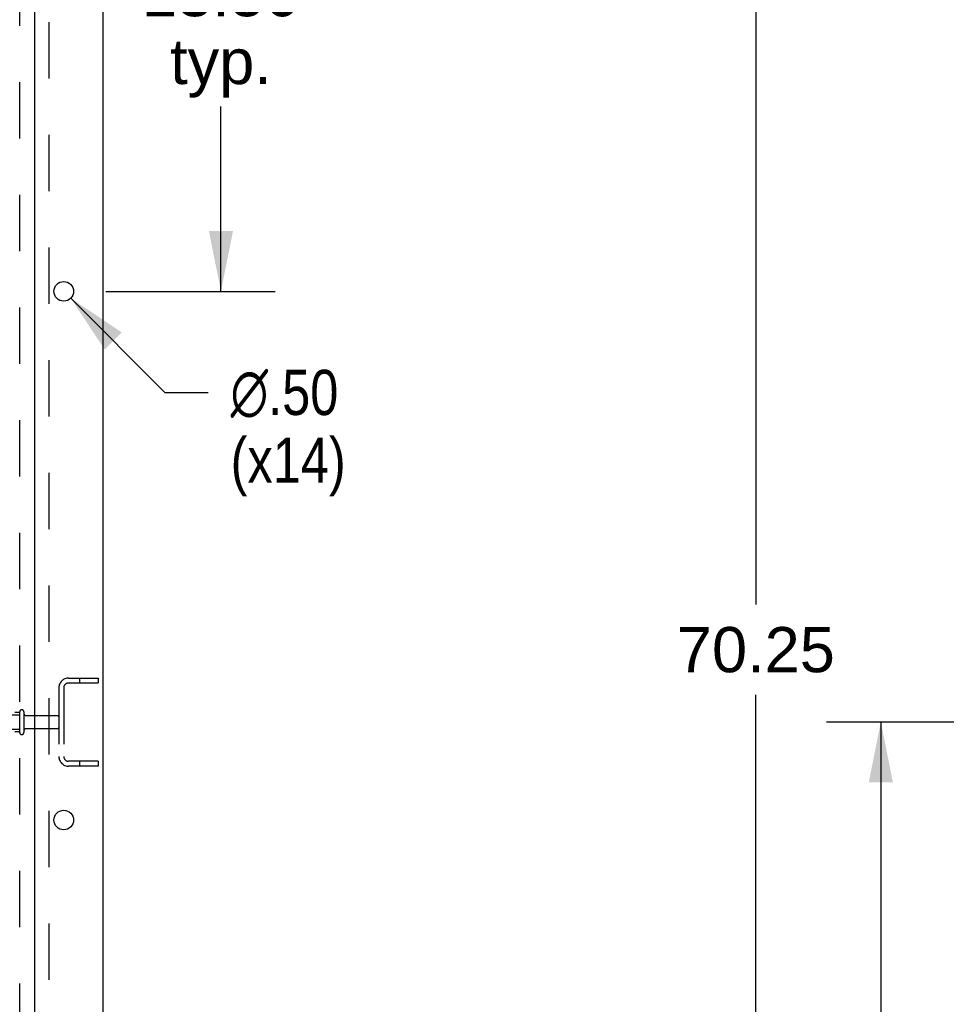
# Model space of a CAD drawing. Header units: inches. Extents: x 0 to 262, y 0 to 169.
# Tile 99 of 105: x 154 to 177, y 79 to 105. Entities that reach past the tile are written whole.
import ezdxf

# ---------------------------------------------------------------- set-up
doc = ezdxf.new("R2010")
doc.units = ezdxf.units.IN
doc.header["$LTSCALE"] = 14.384615
doc.header["$MEASUREMENT"] = 0
doc.linetypes.add('HIDDEN', pattern=[0.2, 0.1, -0.1])
doc.layers.get('0').update_dxf_attribs({"linetype": 'CONTINUOUS'})
for name, color, linetype in [('DEFAULT_2', 8, 'HIDDEN'), ('DIMENSIONS', 7, 'CONTINUOUS'), ('SUBPANEL', 7, 'CONTINUOUS')]:
    doc.layers.add(name, color=color, linetype=linetype)
doc.styles.get("Standard").update_dxf_attribs({"font": 'arial.ttf'})
doc.styles.add('TEXTSTYLE_1', font='gdt', dxfattribs={"width": 0.8})
doc.dimstyles.new('DIMSTYLE_1', dxfattribs={"dimtxt": 1.153846, "dimasz": 1.538462, "dimexe": 0.09, "dimexo": 0.07, "dimgap": 0.0375, "dimtad": 0, "dimtih": 1, "dimtoh": 1, "dimzin": 4, "dimdsep": 46, "dimtxsty": 'Standard', "dimblk": '_FILLED', "dimblk1": '_FILLED', "dimblk2": '_FILLED', "dimcen": 0.09, "dimadec": 3, "dimazin": 1, "dimtfac": 1, "dimtdec": 3, "dimtofl": 0, "dimtmove": 0, "dimatfit": 3, "dimldrblk": '_FILLED', "dimfxl": 0, "dimtolj": 1, "dimtzin": 4, "dimarcsym": 0})
doc.dimstyles.new('DIMSTYLE_2', dxfattribs={"dimtxt": 1.153846, "dimasz": 1.538462, "dimexe": 0.09, "dimexo": 0.07, "dimgap": 0.09, "dimtad": 0, "dimtih": 1, "dimtoh": 1, "dimzin": 4, "dimdsep": 46, "dimtxsty": 'Standard', "dimblk": '_FILLED', "dimblk1": '_FILLED', "dimblk2": '_FILLED', "dimcen": 0.09, "dimadec": 3, "dimazin": 1, "dimtfac": 1, "dimtdec": 3, "dimtofl": 0, "dimtmove": 0, "dimatfit": 1, "dimldrblk": '_FILLED', "dimfxl": 0, "dimtolj": 1, "dimtzin": 4, "dimarcsym": 0})

# ---------------------------------------------------------------- blocks, each defined once
blk = doc.blocks.new('_FILLED')
at = {"color": 0, "linetype": 'ByBlock'}
blk.add_solid([(0, 0), (-1, 0.2), (-1, -0.2)], dxfattribs=at)
blk = doc.blocks.new('*D2')
at = {"layer": 'DIMENSIONS', "color": 2, "linetype": 'Continuous'}
for p, q in [((182.13, 86.694), (174.43, 86.694)), ((175.815, 86.694), (175.815, 70.285)), ((175.815, 51.569), (175.815, 67.977)), ((182.13, 51.569), (174.43, 51.569))]:
    blk.add_line(p, q, dxfattribs=at)
at = {"layer": 'DIMENSIONS', "color": 2, "linetype": 'Continuous', "xscale": 1.5384615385, "yscale": 1.5384615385, "zscale": 1.5384615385}
for p, rotation in [((175.815, 86.694), 90), ((175.815, 51.569), 270)]:
    blk.add_blockref('_FILLED', p, dxfattribs=dict(at, rotation=rotation))
at = {"layer": 'DIMENSIONS', "color": 2, "linetype": 'Continuous', "insert": (175.815, 69.708), "char_height": 1.1538, "width": 4.03203, "attachment_point": 2, "line_spacing_factor": 0.9}
blk.add_mtext('35.13', dxfattribs=at)
blk = doc.blocks.new('*D3')
at = {"layer": 'DIMENSIONS', "color": 2, "linetype": 'Continuous'}
for p, q in [((182.13, 121.819), (171.24, 121.819)), ((172.625, 121.819), (172.625, 89.7)), ((172.625, 51.569), (172.625, 87.392)), ((182.13, 51.569), (171.24, 51.569))]:
    blk.add_line(p, q, dxfattribs=at)
at = {"layer": 'DIMENSIONS', "color": 2, "linetype": 'Continuous', "xscale": 1.5384615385, "yscale": 1.5384615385, "zscale": 1.5384615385}
for p, rotation in [((172.625, 121.819), 90), ((172.625, 51.569), 270)]:
    blk.add_blockref('_FILLED', p, dxfattribs=dict(at, rotation=rotation))
at = {"layer": 'DIMENSIONS', "color": 2, "linetype": 'Continuous', "insert": (172.625, 89.123), "char_height": 1.1538, "width": 4.03203, "attachment_point": 2, "line_spacing_factor": 0.9}
blk.add_mtext('70.25', dxfattribs=at)
blk = doc.blocks.new('*D15')
at = {"layer": 'DIMENSIONS', "color": 2, "linetype": 'Continuous'}
for p, q in [((156.034, 111.194), (160.355, 111.194)), ((158.97, 111.194), (158.97, 106.448)), ((158.97, 97.694), (158.97, 102.41)), ((156.034, 97.694), (160.355, 97.694))]:
    blk.add_line(p, q, dxfattribs=at)
at = {"layer": 'DIMENSIONS', "color": 2, "linetype": 'Continuous', "xscale": 1.5384615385, "yscale": 1.5384615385, "zscale": 1.5384615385}
for p, rotation in [((158.97, 111.194), 90), ((158.97, 97.694), 270)]:
    blk.add_blockref('_FILLED', p, dxfattribs=dict(at, rotation=rotation))
at = {"layer": 'DIMENSIONS', "color": 2, "linetype": 'Continuous', "insert": (158.97, 105.871), "char_height": 1.1538, "width": 4.03203, "attachment_point": 2, "line_spacing_factor": 0.9}
blk.add_mtext('13.50\\Ptyp.', dxfattribs=at)
blk = doc.blocks.new('*D16')
at = {"layer": 'DIMENSIONS', "color": 2, "linetype": 'Continuous'}
for p, q in [((155.134, 97.517), (157.535, 95.113)), ((157.535, 95.113), (158.64, 95.113))]:
    blk.add_line(p, q, dxfattribs=at)
at = {"layer": 'DIMENSIONS', "color": 2, "linetype": 'Continuous', "xscale": 1.5384615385, "yscale": 1.5384615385, "zscale": 1.5384615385, "rotation": 134.9651025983}
blk.add_blockref('_FILLED', (155.134, 97.517), dxfattribs=at)
at = {"layer": 'DIMENSIONS', "color": 2, "linetype": 'Continuous', "insert": (159.217, 95.69), "char_height": 1.15385, "width": 3.77752, "attachment_point": 1, "line_spacing_factor": 0.9, "style": 'TEXTSTYLE_1'}
blk.add_mtext('{\\fgdt;n}\\fArial;.50\\P(x14)', dxfattribs=at)

msp = doc.modelspace()

# ---------------------------------------------------------------- linework, layer by layer
at = {"color": 7, "linetype": 'Continuous'}
for p, q in [((155.957, 126.569), (155.957, 42.819)), ((154.207, 123.194), (154.207, 44.819))]:
    msp.add_line(p, q, dxfattribs=at)
for centre in [(154.957, 97.694), (154.957, 84.194)]:
    msp.add_circle(centre, 0.25, dxfattribs=at)
at = {"layer": 'DEFAULT_2', "color": 8, "linetype": 'HIDDEN'}
for p, q in [((155.082, 87.819), (155.832, 87.819)), ((155.356, 87.819), (155.356, 87.694)), ((155.832, 87.819), (155.832, 87.694)), ((154.832, 87.569), (154.832, 85.819)), ((154.957, 87.569), (154.957, 85.819)), ((155.082, 87.694), (155.832, 87.694)), ((153.371, 86.877), (153.832, 86.877)), ((153.832, 86.429), (153.832, 86.958)), ((153.938, 86.958), (153.938, 86.429)), ((154, 86.86), (154.802, 86.86)), ((153.371, 86.511), (153.832, 86.511)), ((154, 86.528), (154.802, 86.528)), ((155.832, 85.694), (155.082, 85.694)), ((155.832, 85.569), (155.082, 85.569)), ((155.356, 85.694), (155.356, 85.569)), ((155.832, 85.694), (155.832, 85.569))]:
    msp.add_line(p, q, dxfattribs=at)
for centre, radius, start, end in [((155.082, 87.569), 0.25, 90, 180), ((155.082, 87.569), 0.125, 90, 180), ((153.885, 86.958), 0.053, 0, 180), ((154, 86.922), 0.0625, 180, 270), ((154.802, 86.83), 0.03, 0, 90), ((154, 86.465), 0.0625, 90, 180), ((154.802, 86.558), 0.03, 270, 360), ((153.885, 86.429), 0.053, 180, 360), ((155.082, 85.819), 0.25, 180, 270), ((155.082, 85.819), 0.125, 180, 270)]:
    msp.add_arc(centre, radius, start, end, dxfattribs=at)
at = {"layer": 'SUBPANEL', "color": 8, "linetype": 'HIDDEN'}
for p, q in [((153.832, 52.69), (153.832, 120.698)), ((154.582, 57.1), (154.582, 116.287)), ((153.832, 86.944), (153.707, 86.944)), ((153.832, 86.444), (153.707, 86.444))]:
    msp.add_line(p, q, dxfattribs=at)

# ---------------------------------------------------------------- dimensions: what is measured, and where the dimension line sits
at = {"layer": 'DIMENSIONS', "color": 2, "linetype": 'Continuous'}
for base, p1, p2, picture, middle in [((172.625, 51.569), (182.2, 121.819), (182.2, 51.569), '*D3', (172.629, 88.54)), ((175.814709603, 51.568732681), (182.199579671, 86.693732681), (182.199579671, 51.568732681), '*D2', (175.812262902, 69.12479788))]:
    dim = msp.add_linear_dim(base=base, p1=p1, p2=p2, angle=270, dimstyle='DIMSTYLE_1', dxfattribs=at)
    dim.commit()
    dim.dimension.update_dxf_attribs({"geometry": picture, "text_midpoint": middle, "dimtype": 160})
dim = msp.add_linear_dim(base=(158.97, 97.694), p1=(155.964, 111.194), p2=(155.964, 97.694), angle=270, text='<>\\Ptyp.', dimstyle='DIMSTYLE_1', dxfattribs=at)
dim.commit()
dim.dimension.update_dxf_attribs({"geometry": '*D15', "text_midpoint": (158.97, 104.429), "dimtype": 160})
dim = msp.add_diameter_dim_2p(p1=(155.134, 97.517), p2=(154.78, 97.871), text='%%c<>\\P(x14)', dimstyle='DIMSTYLE_2', override={"dimpost": '<>'}, dxfattribs=at)
dim.commit()
dim.dimension.update_dxf_attribs({"geometry": '*D16', "text_midpoint": (161.106, 94.247), "dimtype": 163})

doc.saveas('drawing.dxf')
